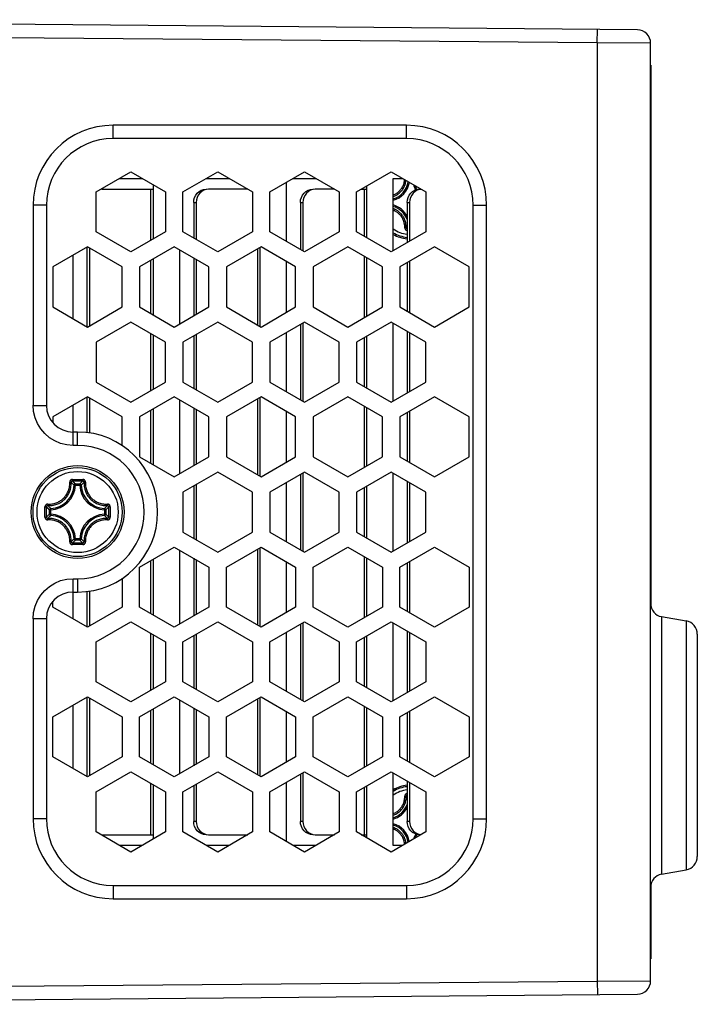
# Model space of a CAD drawing. Extents: x 0 to 420, y 0 to 297.
# Tile 24 of 116: x 160 to 170, y 74 to 89. Entities that reach past the tile are written whole.
import ezdxf

# ---------------------------------------------------------------- set-up
doc = ezdxf.new("R2010")
doc.units = 0
doc.header["$LTSCALE"] = 23.1
doc.layers.get('0').update_dxf_attribs({"linetype": 'CONTINUOUS'})

msp = doc.modelspace()

# ---------------------------------------------------------------- linework, layer by layer
at = {"color": 7, "linetype": 'CONTINUOUS'}
for p, q in [((169.519, 88.955), (152.002, 89.108)), ((168.917, 88.76), (168.919, 88.96)), ((168.917, 88.76), (160.037, 88.838)), ((169.717, 88.755), (168.917, 88.76)), ((168.917, 88.76), (168.917, 74.688)), ((169.717, 74.694), (169.717, 88.755)), ((169.727, 80.293), (169.727, 88.424)), ((166.059, 87.524), (161.659, 87.524)), ((161.659, 87.324), (161.659, 87.524)), ((166.059, 87.324), (166.059, 87.524)), ((166.059, 87.324), (161.659, 87.324)), ((161.407, 86.526), (161.927, 86.826)), ((161.751, 86.724), (162.103, 86.724)), ((161.927, 86.826), (162.447, 86.526)), ((162.707, 86.526), (163.227, 86.826)), ((163.051, 86.724), (163.403, 86.724)), ((163.227, 86.826), (163.747, 86.526)), ((164.007, 86.526), (164.527, 86.826)), ((164.351, 86.724), (164.703, 86.724)), ((164.527, 86.826), (165.047, 86.526)), ((165.307, 86.526), (165.827, 86.826)), ((165.827, 86.826), (166.347, 86.526)), ((165.859, 86.724), (166.003, 86.724)), ((165.859, 85.645), (165.859, 86.724)), ((161.49, 86.564), (161.47, 86.562)), ((161.49, 86.564), (162.259, 86.564)), ((162.222, 86.564), (162.222, 85.796)), ((162.259, 86.634), (162.259, 85.818)), ((163.68, 86.564), (163.09, 86.564)), ((164.259, 85.781), (164.259, 86.672)), ((164.98, 86.564), (164.69, 86.564)), ((165.374, 86.564), (165.459, 86.564)), ((165.422, 86.564), (165.422, 85.86)), ((165.459, 86.614), (165.459, 85.838)), ((166.238, 86.589), (166.24, 86.585)), ((161.407, 85.926), (161.407, 86.526)), ((162.447, 86.526), (162.447, 85.926)), ((162.707, 85.926), (162.707, 86.526)), ((163.747, 86.526), (163.747, 85.926)), ((164.007, 85.926), (164.007, 86.526)), ((165.047, 86.526), (165.047, 85.926)), ((165.307, 85.926), (165.307, 86.526)), ((166.347, 86.526), (166.347, 85.926)), ((160.659, 86.324), (160.459, 86.324)), ((160.459, 86.324), (160.459, 83.325)), ((160.659, 86.324), (160.659, 83.324)), ((162.867, 86.364), (162.904, 86.364)), ((162.904, 86.364), (162.904, 85.812)), ((164.467, 86.364), (164.504, 86.364)), ((164.504, 86.364), (164.504, 85.639)), ((166.067, 86.364), (166.104, 86.364)), ((166.104, 86.364), (166.104, 85.786)), ((167.059, 86.324), (167.259, 86.324)), ((167.059, 77.124), (167.059, 86.324)), ((167.259, 77.124), (167.259, 86.324)), ((161.927, 85.626), (161.407, 85.926)), ((162.447, 85.926), (161.927, 85.626)), ((163.227, 85.626), (162.707, 85.926)), ((163.747, 85.926), (163.227, 85.626)), ((164.527, 85.626), (164.007, 85.926)), ((165.047, 85.926), (164.527, 85.626)), ((165.827, 85.626), (165.307, 85.926)), ((166.347, 85.926), (165.827, 85.626)), ((161.277, 85.699), (160.758, 85.399)), ((161.797, 85.399), (161.277, 85.699)), ((161.304, 85.683), (161.304, 84.514)), ((162.577, 85.699), (162.057, 85.399)), ((163.096, 85.399), (162.577, 85.699)), ((162.659, 84.546), (162.659, 85.651)), ((163.877, 85.699), (163.357, 85.399)), ((163.822, 85.667), (163.822, 84.53)), ((163.859, 85.689), (163.859, 84.509)), ((164.396, 85.399), (163.877, 85.699)), ((165.177, 85.699), (164.657, 85.399)), ((165.696, 85.399), (165.177, 85.699)), ((166.477, 85.699), (165.957, 85.399)), ((166.996, 85.399), (166.477, 85.699)), ((161.059, 84.625), (161.059, 85.573)), ((162.259, 85.516), (162.259, 84.682)), ((162.904, 85.509), (162.904, 84.688)), ((165.422, 85.557), (165.422, 84.64)), ((165.459, 85.536), (165.459, 84.662)), ((160.758, 85.399), (160.758, 84.799)), ((161.797, 84.799), (161.797, 85.399)), ((162.057, 85.399), (162.057, 84.799)), ((162.222, 85.494), (162.222, 84.704)), ((163.096, 84.799), (163.096, 85.399)), ((163.357, 85.399), (163.357, 84.799)), ((164.259, 84.72), (164.259, 85.478)), ((164.396, 84.799), (164.396, 85.399)), ((164.657, 85.399), (164.657, 84.799)), ((165.696, 84.799), (165.696, 85.399)), ((165.957, 85.399), (165.957, 84.799)), ((166.104, 85.484), (166.104, 84.714)), ((166.996, 84.799), (166.996, 85.399)), ((160.758, 84.799), (161.277, 84.499)), ((161.277, 84.499), (161.797, 84.799)), ((162.057, 84.799), (162.577, 84.499)), ((162.577, 84.499), (163.096, 84.799)), ((163.357, 84.799), (163.877, 84.499)), ((163.877, 84.499), (164.396, 84.799)), ((164.657, 84.799), (165.177, 84.499)), ((165.177, 84.499), (165.696, 84.799)), ((165.957, 84.799), (166.477, 84.499)), ((166.477, 84.499), (166.996, 84.799)), ((161.927, 84.574), (161.407, 84.274)), ((162.447, 84.274), (161.927, 84.574)), ((163.227, 84.574), (162.707, 84.274)), ((163.747, 84.274), (163.227, 84.574)), ((164.527, 84.574), (164.007, 84.274)), ((164.504, 84.561), (164.504, 83.387)), ((165.047, 84.274), (164.527, 84.574)), ((165.827, 84.574), (165.307, 84.274)), ((166.347, 84.274), (165.827, 84.574)), ((165.859, 83.392), (165.859, 84.555)), ((162.222, 84.403), (162.222, 83.544)), ((162.259, 84.382), (162.259, 83.565)), ((162.904, 84.387), (162.904, 83.56)), ((164.259, 83.528), (164.259, 84.419)), ((165.422, 84.34), (165.422, 83.608)), ((165.459, 84.361), (165.459, 83.586)), ((166.104, 84.413), (166.104, 83.534)), ((161.407, 84.274), (161.407, 83.674)), ((162.447, 83.674), (162.447, 84.274)), ((162.707, 84.274), (162.707, 83.674)), ((163.747, 83.674), (163.747, 84.274)), ((164.007, 84.274), (164.007, 83.674)), ((165.047, 83.674), (165.047, 84.274)), ((165.307, 84.274), (165.307, 83.674)), ((166.347, 83.674), (166.347, 84.274)), ((161.407, 83.674), (161.927, 83.374)), ((161.927, 83.374), (162.447, 83.674)), ((162.707, 83.674), (163.227, 83.374)), ((163.227, 83.374), (163.747, 83.674)), ((164.007, 83.674), (164.527, 83.374)), ((164.527, 83.374), (165.047, 83.674)), ((165.307, 83.674), (165.827, 83.374)), ((165.827, 83.374), (166.347, 83.674)), ((161.277, 83.45), (160.758, 83.15)), ((161.797, 83.15), (161.277, 83.45)), ((162.577, 83.45), (162.057, 83.15)), ((163.096, 83.15), (162.577, 83.45)), ((163.877, 83.45), (163.357, 83.15)), ((163.859, 83.44), (163.859, 82.26)), ((164.396, 83.15), (163.877, 83.45)), ((165.177, 83.45), (164.657, 83.15)), ((165.696, 83.15), (165.177, 83.45)), ((166.477, 83.45), (165.957, 83.15)), ((166.996, 83.15), (166.477, 83.45)), ((160.459, 83.324), (160.659, 83.324)), ((161.059, 82.724), (161.059, 83.324)), ((161.304, 83.434), (161.304, 82.911)), ((162.659, 82.297), (162.659, 83.402)), ((163.822, 83.418), (163.822, 82.281)), ((165.422, 83.308), (165.422, 82.391)), ((160.758, 83.15), (160.758, 83.063)), ((161.797, 82.718), (161.797, 83.15)), ((162.057, 83.15), (162.057, 82.55)), ((162.222, 83.245), (162.222, 82.454)), ((162.259, 83.266), (162.259, 82.433)), ((162.904, 83.26), (162.904, 82.439)), ((163.096, 82.55), (163.096, 83.15)), ((163.357, 83.15), (163.357, 82.55)), ((164.259, 82.47), (164.259, 83.229)), ((164.396, 82.55), (164.396, 83.15)), ((164.657, 83.15), (164.657, 82.55)), ((165.459, 83.286), (165.459, 82.413)), ((165.696, 82.55), (165.696, 83.15)), ((165.957, 83.15), (165.957, 82.55)), ((166.104, 83.235), (166.104, 82.464)), ((166.996, 82.55), (166.996, 83.15)), ((161.127, 82.924), (161.059, 82.924)), ((161.127, 82.724), (161.127, 82.924)), ((161.127, 82.724), (161.059, 82.724)), ((162.057, 82.55), (162.577, 82.25)), ((162.577, 82.25), (163.096, 82.55)), ((163.357, 82.55), (163.877, 82.25)), ((163.877, 82.25), (164.396, 82.55)), ((164.657, 82.55), (165.177, 82.25)), ((165.177, 82.25), (165.696, 82.55)), ((165.957, 82.55), (166.477, 82.25)), ((166.477, 82.25), (166.996, 82.55)), ((163.227, 82.324), (162.707, 82.024)), ((163.747, 82.024), (163.227, 82.324)), ((164.527, 82.324), (164.007, 82.024)), ((164.504, 82.311), (164.504, 81.137)), ((165.047, 82.024), (164.527, 82.324)), ((165.827, 82.324), (165.307, 82.024)), ((166.347, 82.024), (165.827, 82.324)), ((165.859, 81.143), (165.859, 82.306)), ((161.05, 82.214), (161.127, 82.214)), ((161.051, 82.19), (161.127, 82.19)), ((161.075, 82.127), (161.065, 82.137)), ((161.095, 82.126), (161.075, 82.127)), ((161.095, 82.146), (161.159, 82.146)), ((161.095, 82.126), (161.095, 82.146)), ((161.095, 82.126), (161.159, 82.126)), ((161.127, 82.214), (161.204, 82.214)), ((161.127, 82.19), (161.203, 82.19)), ((161.159, 82.126), (161.159, 82.146)), ((161.159, 82.126), (161.179, 82.127)), ((161.179, 82.127), (161.189, 82.137)), ((162.904, 82.138), (162.904, 81.311)), ((164.259, 81.279), (164.259, 82.17)), ((165.459, 82.112), (165.459, 81.337)), ((166.104, 82.164), (166.104, 81.285)), ((162.707, 82.024), (162.707, 81.424)), ((163.747, 81.424), (163.747, 82.024)), ((164.007, 82.024), (164.007, 81.424)), ((165.047, 81.424), (165.047, 82.024)), ((165.307, 82.024), (165.307, 81.424)), ((165.422, 82.09), (165.422, 81.358)), ((166.347, 81.424), (166.347, 82.024)), ((160.638, 81.739), (160.638, 81.801)), ((160.638, 81.663), (160.638, 81.739)), ((160.662, 81.695), (160.662, 81.739)), ((160.662, 81.648), (160.662, 81.695)), ((160.725, 81.757), (160.705, 81.757)), ((160.705, 81.692), (160.705, 81.757)), ((160.725, 81.692), (160.705, 81.692)), ((160.724, 81.777), (160.714, 81.787)), ((160.724, 81.672), (160.714, 81.662)), ((160.725, 81.757), (160.724, 81.777)), ((160.725, 81.692), (160.724, 81.672)), ((160.725, 81.692), (160.725, 81.757)), ((161.529, 81.757), (161.53, 81.777)), ((161.529, 81.757), (161.549, 81.757)), ((161.529, 81.757), (161.529, 81.692)), ((161.529, 81.692), (161.549, 81.692)), ((161.529, 81.692), (161.53, 81.672)), ((161.53, 81.777), (161.54, 81.787)), ((161.53, 81.672), (161.54, 81.662)), ((161.549, 81.757), (161.549, 81.692)), ((161.592, 81.801), (161.592, 81.754)), ((161.592, 81.754), (161.592, 81.709)), ((161.616, 81.801), (161.616, 81.709)), ((160.638, 81.647), (160.638, 81.663)), ((162.707, 81.424), (163.227, 81.124)), ((163.227, 81.124), (163.747, 81.424)), ((164.007, 81.424), (164.527, 81.124)), ((164.527, 81.124), (165.047, 81.424)), ((165.307, 81.424), (165.827, 81.124)), ((165.827, 81.124), (166.347, 81.424)), ((161.127, 81.235), (161.05, 81.235)), ((161.127, 81.259), (161.051, 81.259)), ((161.075, 81.321), (161.065, 81.312)), ((161.095, 81.322), (161.075, 81.321)), ((161.159, 81.322), (161.095, 81.322)), ((161.095, 81.322), (161.095, 81.302)), ((161.159, 81.302), (161.095, 81.302)), ((161.203, 81.259), (161.127, 81.259)), ((161.204, 81.235), (161.127, 81.235)), ((161.159, 81.322), (161.179, 81.321)), ((161.159, 81.322), (161.159, 81.302)), ((161.179, 81.321), (161.189, 81.312)), ((162.057, 80.899), (162.577, 81.199)), ((162.577, 81.199), (163.096, 80.899)), ((162.659, 80.047), (162.659, 81.152)), ((163.357, 80.899), (163.877, 81.199)), ((163.822, 81.168), (163.822, 80.031)), ((163.859, 81.189), (163.859, 80.009)), ((163.877, 81.199), (164.396, 80.899)), ((164.657, 80.899), (165.177, 81.199)), ((165.177, 81.199), (165.696, 80.899)), ((165.957, 80.899), (166.477, 81.199)), ((166.477, 81.199), (166.996, 80.899)), ((162.222, 80.994), (162.222, 80.204)), ((162.259, 81.016), (162.259, 80.182)), ((162.904, 81.01), (162.904, 80.188)), ((164.259, 80.22), (164.259, 80.978)), ((165.422, 81.058), (165.422, 80.141)), ((165.459, 81.036), (165.459, 80.162)), ((166.104, 80.984), (166.104, 80.214)), ((162.057, 80.299), (162.057, 80.899)), ((163.096, 80.899), (163.096, 80.299)), ((163.357, 80.299), (163.357, 80.899)), ((164.396, 80.899), (164.396, 80.299)), ((164.657, 80.299), (164.657, 80.899)), ((165.696, 80.899), (165.696, 80.299)), ((165.957, 80.299), (165.957, 80.899)), ((166.996, 80.899), (166.996, 80.299)), ((161.059, 80.724), (161.127, 80.724)), ((161.059, 80.125), (161.059, 80.724)), ((161.127, 80.724), (161.127, 80.524)), ((161.797, 80.731), (161.797, 80.299)), ((161.059, 80.524), (161.127, 80.524)), ((161.304, 80.538), (161.304, 80.015)), ((160.758, 80.299), (160.758, 80.385)), ((161.277, 79.999), (160.758, 80.299)), ((161.797, 80.299), (161.277, 79.999)), ((162.577, 79.999), (162.057, 80.299)), ((163.096, 80.299), (162.577, 79.999)), ((163.877, 79.999), (163.357, 80.299)), ((164.396, 80.299), (163.877, 79.999)), ((165.177, 79.999), (164.657, 80.299)), ((165.696, 80.299), (165.177, 79.999)), ((166.477, 79.999), (165.957, 80.299)), ((166.996, 80.299), (166.477, 79.999)), ((160.659, 80.124), (160.459, 80.124)), ((160.459, 80.124), (160.459, 77.124)), ((160.659, 80.124), (160.659, 77.124)), ((161.407, 79.775), (161.927, 80.075)), ((161.927, 80.075), (162.447, 79.775)), ((162.707, 79.775), (163.227, 80.075)), ((163.227, 80.075), (163.747, 79.775)), ((164.007, 79.775), (164.527, 80.075)), ((164.504, 80.062), (164.504, 78.888)), ((164.527, 80.075), (165.047, 79.775)), ((165.307, 79.775), (165.827, 80.075)), ((165.827, 80.075), (166.347, 79.775)), ((165.859, 78.894), (165.859, 80.057)), ((169.882, 80.155), (170.252, 80.09)), ((169.882, 80.155), (169.882, 76.294)), ((170.252, 80.09), (170.252, 76.359)), ((162.222, 79.905), (162.222, 79.045)), ((164.259, 79.03), (164.259, 79.921)), ((166.104, 79.915), (166.104, 79.035)), ((170.417, 79.893), (170.417, 76.556)), ((161.407, 79.175), (161.407, 79.775)), ((162.259, 79.883), (162.259, 79.067)), ((162.447, 79.775), (162.447, 79.175)), ((162.707, 79.175), (162.707, 79.775)), ((162.904, 79.889), (162.904, 79.061)), ((163.747, 79.775), (163.747, 79.175)), ((164.007, 79.175), (164.007, 79.775)), ((165.047, 79.775), (165.047, 79.175)), ((165.307, 79.175), (165.307, 79.775)), ((165.422, 79.841), (165.422, 79.109)), ((165.459, 79.863), (165.459, 79.087)), ((166.347, 79.775), (166.347, 79.175)), ((161.927, 78.875), (161.407, 79.175)), ((162.447, 79.175), (161.927, 78.875)), ((163.227, 78.875), (162.707, 79.175)), ((163.747, 79.175), (163.227, 78.875)), ((164.527, 78.875), (164.007, 79.175)), ((165.047, 79.175), (164.527, 78.875)), ((165.827, 78.875), (165.307, 79.175)), ((166.347, 79.175), (165.827, 78.875)), ((160.758, 78.65), (161.277, 78.95)), ((161.277, 78.95), (161.797, 78.65)), ((161.304, 78.934), (161.304, 77.766)), ((162.057, 78.65), (162.577, 78.95)), ((162.577, 78.95), (163.096, 78.65)), ((162.659, 77.798), (162.659, 78.902)), ((163.357, 78.65), (163.877, 78.95)), ((163.822, 78.918), (163.822, 77.782)), ((163.859, 78.94), (163.859, 77.76)), ((163.877, 78.95), (164.396, 78.65)), ((164.657, 78.65), (165.177, 78.95)), ((165.177, 78.95), (165.696, 78.65)), ((165.957, 78.65), (166.477, 78.95)), ((166.477, 78.95), (166.996, 78.65)), ((161.059, 77.876), (161.059, 78.824)), ((162.222, 78.745), (162.222, 77.955)), ((162.259, 78.767), (162.259, 77.933)), ((162.904, 78.761), (162.904, 77.939)), ((164.259, 77.971), (164.259, 78.729)), ((165.422, 78.808), (165.422, 77.892)), ((165.459, 78.787), (165.459, 77.913)), ((166.104, 78.735), (166.104, 77.965)), ((160.758, 78.05), (160.758, 78.65)), ((161.797, 78.65), (161.797, 78.05)), ((162.057, 78.05), (162.057, 78.65)), ((163.096, 78.65), (163.096, 78.05)), ((163.357, 78.05), (163.357, 78.65)), ((164.396, 78.65), (164.396, 78.05)), ((164.657, 78.05), (164.657, 78.65)), ((165.696, 78.65), (165.696, 78.05)), ((165.957, 78.05), (165.957, 78.65)), ((166.996, 78.65), (166.996, 78.05)), ((161.277, 77.75), (160.758, 78.05)), ((161.797, 78.05), (161.277, 77.75)), ((162.577, 77.75), (162.057, 78.05)), ((163.096, 78.05), (162.577, 77.75)), ((163.877, 77.75), (163.357, 78.05)), ((164.396, 78.05), (163.877, 77.75)), ((165.177, 77.75), (164.657, 78.05)), ((165.696, 78.05), (165.177, 77.75)), ((166.477, 77.75), (165.957, 78.05)), ((166.996, 78.05), (166.477, 77.75)), ((161.407, 77.525), (161.927, 77.825)), ((161.927, 77.825), (162.447, 77.525)), ((162.707, 77.525), (163.227, 77.825)), ((163.227, 77.825), (163.747, 77.525)), ((164.007, 77.525), (164.527, 77.825)), ((164.527, 77.825), (165.047, 77.525)), ((165.307, 77.525), (165.827, 77.825)), ((165.827, 77.825), (166.347, 77.525)), ((164.504, 77.812), (164.504, 77.084)), ((165.859, 76.724), (165.859, 77.806)), ((162.222, 77.655), (162.222, 76.884)), ((162.259, 77.633), (162.259, 76.817)), ((162.904, 77.639), (162.904, 77.084)), ((164.259, 76.779), (164.259, 77.67)), ((165.422, 77.591), (165.422, 76.884)), ((165.459, 77.612), (165.459, 76.837)), ((166.104, 77.665), (166.104, 77.084)), ((161.407, 76.925), (161.407, 77.525)), ((162.447, 77.525), (162.447, 76.925)), ((162.707, 76.925), (162.707, 77.525)), ((163.747, 77.525), (163.747, 76.925)), ((164.007, 76.925), (164.007, 77.525)), ((165.047, 77.525), (165.047, 76.925)), ((165.307, 76.925), (165.307, 77.525)), ((166.347, 77.525), (166.347, 76.925)), ((160.659, 77.124), (160.459, 77.124)), ((167.059, 77.124), (167.259, 77.124)), ((162.904, 77.084), (162.867, 77.084)), ((164.504, 77.084), (164.467, 77.084)), ((166.104, 77.084), (166.067, 77.084)), ((161.927, 76.625), (161.407, 76.925)), ((161.474, 76.886), (161.49, 76.884)), ((161.49, 76.884), (162.259, 76.884)), ((162.447, 76.925), (161.927, 76.625)), ((163.227, 76.625), (162.707, 76.925)), ((163.09, 76.884), (163.677, 76.884)), ((163.747, 76.925), (163.227, 76.625)), ((164.527, 76.625), (164.007, 76.925)), ((165.047, 76.925), (164.527, 76.625)), ((164.69, 76.884), (164.977, 76.884)), ((165.827, 76.625), (165.307, 76.925)), ((165.377, 76.884), (165.459, 76.884)), ((166.347, 76.925), (165.827, 76.625)), ((162.099, 76.724), (161.755, 76.724)), ((163.399, 76.724), (163.055, 76.724)), ((164.699, 76.724), (164.355, 76.724)), ((165.999, 76.724), (165.859, 76.724)), ((169.882, 76.294), (170.252, 76.359)), ((161.659, 76.124), (166.059, 76.124)), ((161.659, 76.124), (161.659, 75.924)), ((166.059, 76.124), (166.059, 75.924)), ((169.727, 75.024), (169.727, 76.155)), ((161.659, 75.924), (166.059, 75.924)), ((160.037, 74.611), (168.917, 74.688)), ((168.917, 74.688), (169.717, 74.694)), ((168.917, 74.688), (168.919, 74.488)), ((152.002, 74.341), (169.519, 74.494))]:
    msp.add_line(p, q, dxfattribs=at)
at = {"color": 3, "linetype": 'CONTINUOUS'}
for p, q in [((162.867, 86.364), (162.867, 85.834)), ((164.467, 86.364), (164.467, 85.661)), ((166.067, 86.364), (166.067, 85.765)), ((161.267, 85.693), (161.267, 84.505)), ((162.867, 85.531), (162.867, 84.666)), ((166.067, 85.462), (166.067, 84.735)), ((164.467, 84.539), (164.467, 83.408)), ((162.867, 84.366), (162.867, 83.581)), ((166.067, 84.435), (166.067, 83.512)), ((161.267, 83.444), (161.267, 82.914)), ((162.867, 83.282), (162.867, 82.417)), ((166.067, 83.213), (166.067, 82.486)), ((164.467, 82.29), (164.467, 81.159)), ((162.867, 82.117), (162.867, 81.332)), ((166.067, 82.186), (166.067, 81.263)), ((162.867, 81.032), (162.867, 80.167)), ((166.067, 80.963), (166.067, 80.236)), ((161.267, 80.534), (161.267, 80.005)), ((164.467, 80.04), (164.467, 78.91)), ((166.067, 79.937), (166.067, 79.014)), ((162.867, 79.867), (162.867, 79.083)), ((161.267, 78.944), (161.267, 77.756)), ((162.867, 78.782), (162.867, 77.918)), ((166.067, 78.713), (166.067, 77.986)), ((164.467, 77.79), (164.467, 77.084)), ((166.067, 77.686), (166.067, 77.084)), ((162.867, 77.617), (162.867, 77.084))]:
    msp.add_line(p, q, dxfattribs=at)
at = {"color": 7, "linetype": 'CONTINUOUS'}
for points in [[(165.859, 86.479), (165.862, 86.48), (165.875, 86.486), (165.887, 86.492), (165.899, 86.498), (165.91, 86.506), (165.921, 86.513), (165.932, 86.522), (165.942, 86.53), (165.952, 86.54), (165.961, 86.549), (165.97, 86.56), (165.978, 86.57), (165.986, 86.581), (165.993, 86.593), (166, 86.605), (166.006, 86.617), (166.011, 86.63), (166.016, 86.643), (166.021, 86.657), (166.025, 86.671), (166.028, 86.687), (166.03, 86.703), (166.03, 86.709)], [(165.859, 86.456), (165.872, 86.46), (165.885, 86.466), (165.898, 86.473), (165.911, 86.48), (165.923, 86.488), (165.935, 86.496), (165.946, 86.505), (165.957, 86.514), (165.967, 86.524), (165.977, 86.535), (165.987, 86.545), (165.996, 86.557), (166.004, 86.568), (166.011, 86.581), (166.018, 86.593), (166.025, 86.606), (166.031, 86.62), (166.036, 86.634), (166.041, 86.649), (166.045, 86.665), (166.048, 86.681), (166.05, 86.697)], [(163.019, 86.549), (162.987, 86.531), (162.959, 86.506), (162.936, 86.475), (162.919, 86.441), (162.908, 86.404), (162.904, 86.364)], [(163.09, 86.564), (163.053, 86.56), (163.019, 86.549)], [(164.619, 86.549), (164.587, 86.531), (164.559, 86.506), (164.536, 86.475), (164.519, 86.441), (164.508, 86.404), (164.504, 86.364)], [(164.69, 86.564), (164.653, 86.56), (164.619, 86.549)], [(166.219, 86.549), (166.187, 86.531), (166.159, 86.506), (166.136, 86.475), (166.119, 86.441), (166.108, 86.404), (166.104, 86.364)], [(166.282, 86.563), (166.253, 86.56), (166.219, 86.549)], [(166.24, 86.585), (166.247, 86.573), (166.253, 86.564)], [(166.052, 85.991), (166.052, 86.001), (166.052, 86.012), (166.051, 86.023), (166.05, 86.035), (166.048, 86.048), (166.046, 86.061), (166.042, 86.075), (166.038, 86.09), (166.033, 86.104), (166.027, 86.118), (166.021, 86.131), (166.014, 86.144), (166.007, 86.156), (165.999, 86.167), (165.991, 86.178), (165.982, 86.189), (165.973, 86.199), (165.964, 86.208), (165.955, 86.217), (165.945, 86.225), (165.936, 86.232), (165.926, 86.239), (165.917, 86.245), (165.909, 86.25), (165.901, 86.254), (165.893, 86.259), (165.885, 86.262), (165.878, 86.266), (165.871, 86.269), (165.864, 86.271), (165.859, 86.273)], [(166.031, 85.988), (166.032, 85.998), (166.031, 86.008), (166.031, 86.019), (166.029, 86.03), (166.028, 86.042), (166.025, 86.055), (166.022, 86.068), (166.018, 86.081), (166.013, 86.094), (166.008, 86.107), (166.002, 86.12), (165.996, 86.132), (165.989, 86.143), (165.981, 86.154), (165.974, 86.164), (165.966, 86.174), (165.957, 86.183), (165.949, 86.192), (165.94, 86.2), (165.931, 86.208), (165.922, 86.215), (165.913, 86.221), (165.905, 86.227), (165.897, 86.231), (165.889, 86.236), (165.882, 86.24), (165.875, 86.243), (165.868, 86.246), (165.861, 86.249), (165.859, 86.25)], [(166.031, 85.988), (166.034, 85.988), (166.037, 85.988), (166.04, 85.988), (166.043, 85.988), (166.045, 85.989), (166.047, 85.989), (166.049, 85.989), (166.051, 85.99), (166.052, 85.99), (166.052, 85.991)], [(166.031, 85.988), (166.031, 85.986), (166.032, 85.983), (166.032, 85.981), (166.032, 85.978), (166.033, 85.975), (166.034, 85.972), (166.036, 85.969), (166.038, 85.966), (166.04, 85.963), (166.042, 85.96), (166.045, 85.957), (166.048, 85.954), (166.052, 85.952), (166.056, 85.95), (166.06, 85.949), (166.064, 85.948), (166.067, 85.947)], [(166.067, 86.004), (166.063, 86.001), (166.058, 85.996), (166.052, 85.991)], [(166.052, 85.991), (166.052, 85.988), (166.053, 85.984), (166.054, 85.982), (166.056, 85.979), (166.058, 85.976), (166.06, 85.974), (166.063, 85.973), (166.066, 85.971), (166.067, 85.971)], [(161.059, 82.724), (160.964, 82.732), (160.873, 82.754), (160.786, 82.79), (160.706, 82.839), (160.635, 82.901), (160.574, 82.972), (160.525, 83.052), (160.489, 83.139), (160.467, 83.23), (160.459, 83.325)], [(160.68, 81.842), (160.701, 81.842), (160.721, 81.843), (160.74, 81.845), (160.758, 81.847), (160.774, 81.851), (160.79, 81.856), (160.805, 81.861), (160.82, 81.867), (160.834, 81.873), (160.847, 81.88), (160.86, 81.887), (160.873, 81.895), (160.885, 81.904), (160.896, 81.913), (160.908, 81.923), (160.918, 81.933), (160.929, 81.944), (160.938, 81.955), (160.947, 81.967), (160.956, 81.979), (160.964, 81.991), (160.972, 82.004), (160.978, 82.018), (160.985, 82.031), (160.991, 82.046), (160.996, 82.061), (161, 82.077), (161.004, 82.094), (161.007, 82.111), (161.009, 82.13), (161.01, 82.15), (161.009, 82.171)], [(160.682, 81.821), (160.705, 81.821), (160.726, 81.822), (160.746, 81.824), (160.764, 81.827), (160.782, 81.831), (160.799, 81.836), (160.815, 81.841), (160.83, 81.847), (160.845, 81.854), (160.859, 81.861), (160.873, 81.869), (160.886, 81.877), (160.899, 81.887), (160.911, 81.896), (160.923, 81.906), (160.934, 81.917), (160.945, 81.929), (160.955, 81.941), (160.965, 81.953), (160.974, 81.966), (160.983, 81.979), (160.99, 81.992), (160.998, 82.007), (161.004, 82.021), (161.01, 82.037), (161.016, 82.053), (161.021, 82.069), (161.024, 82.087), (161.028, 82.106), (161.03, 82.125), (161.031, 82.147), (161.03, 82.169)], [(161.05, 82.214), (161.047, 82.213), (161.043, 82.213), (161.039, 82.212), (161.036, 82.211), (161.032, 82.209), (161.028, 82.207), (161.025, 82.205), (161.022, 82.202), (161.019, 82.199), (161.017, 82.196), (161.014, 82.193), (161.013, 82.19), (161.011, 82.186), (161.01, 82.183), (161.01, 82.18), (161.009, 82.177), (161.009, 82.174), (161.009, 82.171)], [(161.009, 82.171), (161.012, 82.171), (161.015, 82.171), (161.018, 82.171), (161.021, 82.171), (161.023, 82.171), (161.025, 82.171), (161.027, 82.17), (161.028, 82.17), (161.029, 82.169), (161.03, 82.169)], [(161.051, 82.19), (161.047, 82.189), (161.044, 82.189), (161.041, 82.187), (161.038, 82.186), (161.036, 82.184), (161.034, 82.181), (161.032, 82.178), (161.031, 82.175), (161.03, 82.172), (161.03, 82.169)], [(161.065, 82.137), (161.06, 82.142), (161.052, 82.149), (161.045, 82.156), (161.038, 82.162), (161.03, 82.169)], [(161.05, 82.214), (161.05, 82.21), (161.05, 82.207), (161.05, 82.204), (161.05, 82.201), (161.05, 82.198), (161.05, 82.195), (161.05, 82.193), (161.05, 82.191), (161.051, 82.19), (161.051, 82.19)], [(161.095, 82.146), (161.087, 82.154), (161.08, 82.161), (161.073, 82.168), (161.065, 82.176), (161.058, 82.183), (161.051, 82.19)], [(161.081, 82.141), (161.079, 82.138), (161.077, 82.136), (161.076, 82.133), (161.075, 82.13), (161.075, 82.127)], [(161.095, 82.146), (161.092, 82.146), (161.089, 82.145), (161.086, 82.144), (161.083, 82.143), (161.081, 82.141)], [(161.159, 82.146), (161.167, 82.154), (161.174, 82.161), (161.181, 82.168), (161.189, 82.176), (161.196, 82.183), (161.203, 82.19)], [(161.175, 82.138), (161.173, 82.141), (161.171, 82.143), (161.168, 82.144), (161.165, 82.145), (161.162, 82.146), (161.159, 82.146)], [(161.179, 82.127), (161.179, 82.13), (161.178, 82.133), (161.177, 82.136), (161.175, 82.138)], [(161.189, 82.137), (161.194, 82.142), (161.202, 82.149), (161.209, 82.156), (161.216, 82.162), (161.224, 82.169)], [(161.204, 82.214), (161.204, 82.21), (161.204, 82.207), (161.204, 82.204), (161.204, 82.201), (161.204, 82.198), (161.204, 82.195), (161.204, 82.193), (161.204, 82.191), (161.203, 82.19), (161.203, 82.19)], [(161.224, 82.169), (161.224, 82.172), (161.223, 82.175), (161.222, 82.178), (161.22, 82.181), (161.218, 82.184), (161.216, 82.186), (161.213, 82.187), (161.21, 82.189), (161.207, 82.189), (161.203, 82.19)], [(161.245, 82.171), (161.245, 82.174), (161.245, 82.177), (161.244, 82.18), (161.244, 82.183), (161.242, 82.187), (161.241, 82.19), (161.239, 82.193), (161.237, 82.197), (161.235, 82.2), (161.232, 82.203), (161.229, 82.205), (161.225, 82.208), (161.222, 82.209), (161.218, 82.211), (161.214, 82.212), (161.211, 82.213), (161.207, 82.213), (161.204, 82.214)], [(161.224, 82.169), (161.223, 82.146), (161.224, 82.125), (161.226, 82.105), (161.23, 82.086), (161.234, 82.068), (161.238, 82.052), (161.244, 82.035), (161.25, 82.02), (161.257, 82.005), (161.264, 81.991), (161.272, 81.977), (161.281, 81.964), (161.29, 81.952), (161.299, 81.94), (161.309, 81.928), (161.32, 81.917), (161.331, 81.907), (161.343, 81.897), (161.355, 81.887), (161.367, 81.878), (161.38, 81.87), (161.394, 81.862), (161.408, 81.854), (161.423, 81.848), (161.438, 81.841), (161.454, 81.836), (161.471, 81.831), (161.489, 81.827), (161.508, 81.824), (161.528, 81.822), (161.549, 81.821), (161.572, 81.821)], [(161.245, 82.171), (161.242, 82.171), (161.239, 82.171), (161.236, 82.171), (161.233, 82.171), (161.231, 82.171), (161.229, 82.171), (161.227, 82.17), (161.225, 82.17), (161.224, 82.169), (161.224, 82.169)], [(161.245, 82.171), (161.244, 82.15), (161.245, 82.13), (161.247, 82.111), (161.25, 82.093), (161.254, 82.076), (161.259, 82.06), (161.264, 82.045), (161.27, 82.03), (161.276, 82.016), (161.283, 82.003), (161.291, 81.99), (161.299, 81.977), (161.307, 81.966), (161.316, 81.954), (161.326, 81.943), (161.336, 81.933), (161.346, 81.923), (161.357, 81.913), (161.368, 81.905), (161.38, 81.896), (161.393, 81.888), (161.405, 81.881), (161.419, 81.874), (161.433, 81.867), (161.447, 81.861), (161.463, 81.856), (161.479, 81.851), (161.496, 81.848), (161.513, 81.845), (161.532, 81.843), (161.552, 81.842), (161.574, 81.842)], [(160.68, 81.842), (160.677, 81.842), (160.674, 81.842), (160.671, 81.842), (160.668, 81.841), (160.665, 81.84), (160.661, 81.839), (160.658, 81.837), (160.655, 81.835), (160.652, 81.832), (160.649, 81.829), (160.646, 81.826), (160.644, 81.823), (160.642, 81.819), (160.64, 81.816), (160.639, 81.812), (160.638, 81.808), (160.638, 81.805), (160.638, 81.801)], [(160.682, 81.821), (160.679, 81.821), (160.676, 81.821), (160.673, 81.819), (160.67, 81.818), (160.668, 81.816), (160.666, 81.813), (160.664, 81.81), (160.663, 81.807), (160.662, 81.804), (160.662, 81.801)], [(160.68, 81.842), (160.68, 81.839), (160.68, 81.836), (160.68, 81.833), (160.68, 81.831), (160.68, 81.828), (160.681, 81.826), (160.681, 81.824), (160.681, 81.823), (160.682, 81.822), (160.682, 81.821)], [(160.714, 81.787), (160.71, 81.791), (160.703, 81.799), (160.696, 81.806), (160.689, 81.814), (160.682, 81.821)], [(161.54, 81.787), (161.544, 81.791), (161.551, 81.799), (161.558, 81.806), (161.565, 81.814), (161.572, 81.821)], [(161.574, 81.842), (161.574, 81.839), (161.574, 81.836), (161.574, 81.833), (161.574, 81.831), (161.574, 81.828), (161.573, 81.826), (161.573, 81.824), (161.573, 81.823), (161.572, 81.822), (161.572, 81.821)], [(161.592, 81.801), (161.592, 81.804), (161.591, 81.807), (161.59, 81.81), (161.588, 81.813), (161.586, 81.816), (161.584, 81.818), (161.581, 81.819), (161.578, 81.821), (161.575, 81.821), (161.572, 81.821)], [(161.616, 81.801), (161.616, 81.805), (161.616, 81.808), (161.615, 81.812), (161.614, 81.816), (161.612, 81.819), (161.61, 81.823), (161.608, 81.826), (161.605, 81.83), (161.602, 81.832), (161.599, 81.835), (161.596, 81.837), (161.592, 81.839), (161.589, 81.84), (161.586, 81.841), (161.583, 81.842), (161.579, 81.842), (161.577, 81.842), (161.574, 81.842)], [(160.638, 81.801), (160.641, 81.801), (160.644, 81.801), (160.648, 81.801), (160.651, 81.801), (160.654, 81.801), (160.656, 81.801), (160.658, 81.801), (160.66, 81.801), (160.661, 81.801), (160.662, 81.801)], [(160.705, 81.757), (160.698, 81.764), (160.69, 81.771), (160.683, 81.779), (160.676, 81.786), (160.669, 81.793), (160.662, 81.801)], [(160.662, 81.739), (160.662, 81.785), (160.662, 81.801)], [(160.705, 81.692), (160.698, 81.685), (160.69, 81.677), (160.683, 81.67), (160.676, 81.663), (160.669, 81.655), (160.662, 81.648)], [(160.713, 81.772), (160.711, 81.77), (160.709, 81.768), (160.707, 81.766), (160.706, 81.763), (160.705, 81.76), (160.705, 81.757)], [(160.705, 81.692), (160.705, 81.689), (160.706, 81.686), (160.707, 81.683), (160.709, 81.681), (160.711, 81.678)], [(160.711, 81.678), (160.713, 81.676), (160.715, 81.675), (160.718, 81.673), (160.721, 81.672), (160.724, 81.672)], [(160.724, 81.777), (160.721, 81.776), (160.718, 81.775), (160.715, 81.774), (160.713, 81.772)], [(161.543, 81.77), (161.541, 81.772), (161.539, 81.774), (161.536, 81.775), (161.533, 81.776), (161.53, 81.777)], [(161.53, 81.672), (161.533, 81.672), (161.536, 81.673), (161.539, 81.675), (161.541, 81.676)], [(161.541, 81.676), (161.543, 81.678), (161.545, 81.681), (161.547, 81.683), (161.548, 81.686), (161.549, 81.689), (161.549, 81.692)], [(161.549, 81.757), (161.549, 81.76), (161.548, 81.763), (161.547, 81.765), (161.545, 81.768), (161.543, 81.77)], [(161.549, 81.757), (161.556, 81.764), (161.564, 81.771), (161.571, 81.779), (161.578, 81.786), (161.585, 81.793), (161.592, 81.801)], [(161.549, 81.692), (161.556, 81.685), (161.564, 81.677), (161.571, 81.67), (161.578, 81.663), (161.585, 81.655), (161.592, 81.648)], [(161.616, 81.801), (161.613, 81.801), (161.61, 81.801), (161.606, 81.801), (161.603, 81.801), (161.6, 81.801), (161.598, 81.801), (161.596, 81.801), (161.594, 81.801), (161.593, 81.801), (161.592, 81.801)], [(161.592, 81.709), (161.592, 81.664), (161.592, 81.648)], [(161.616, 81.709), (161.616, 81.663), (161.616, 81.647)], [(160.638, 81.647), (160.641, 81.647), (160.644, 81.647), (160.648, 81.647), (160.651, 81.647), (160.654, 81.648), (160.656, 81.648), (160.658, 81.648), (160.66, 81.648), (160.661, 81.648), (160.662, 81.648)], [(160.638, 81.647), (160.638, 81.644), (160.638, 81.64), (160.639, 81.637), (160.64, 81.633), (160.642, 81.629), (160.644, 81.626), (160.646, 81.622), (160.649, 81.619), (160.652, 81.616), (160.655, 81.614), (160.658, 81.612), (160.662, 81.61), (160.665, 81.609), (160.668, 81.608), (160.671, 81.607), (160.675, 81.607), (160.677, 81.607), (160.68, 81.607)], [(160.662, 81.648), (160.662, 81.645), (160.663, 81.642), (160.664, 81.638), (160.666, 81.636), (160.668, 81.633), (160.67, 81.631), (160.673, 81.629), (160.676, 81.628), (160.679, 81.628), (160.682, 81.627)], [(160.68, 81.607), (160.68, 81.61), (160.68, 81.613), (160.68, 81.615), (160.68, 81.618), (160.68, 81.621), (160.681, 81.623), (160.681, 81.624), (160.681, 81.626), (160.682, 81.627), (160.682, 81.627)], [(161.009, 81.278), (161.01, 81.299), (161.009, 81.319), (161.007, 81.338), (161.004, 81.356), (161, 81.373), (160.995, 81.389), (160.99, 81.404), (160.984, 81.418), (160.978, 81.432), (160.971, 81.446), (160.963, 81.459), (160.955, 81.471), (160.947, 81.483), (160.938, 81.495), (160.928, 81.505), (160.918, 81.516), (160.908, 81.526), (160.897, 81.535), (160.886, 81.544), (160.874, 81.553), (160.861, 81.561), (160.849, 81.568), (160.835, 81.575), (160.821, 81.582), (160.807, 81.588), (160.791, 81.593), (160.775, 81.597), (160.758, 81.601), (160.741, 81.604), (160.722, 81.606), (160.702, 81.607), (160.68, 81.607)], [(160.714, 81.662), (160.71, 81.657), (160.703, 81.65), (160.696, 81.642), (160.689, 81.635), (160.682, 81.627)], [(161.03, 81.28), (161.031, 81.302), (161.03, 81.324), (161.028, 81.344), (161.024, 81.362), (161.02, 81.38), (161.016, 81.397), (161.01, 81.413), (161.004, 81.429), (160.997, 81.444), (160.99, 81.458), (160.982, 81.471), (160.973, 81.484), (160.964, 81.497), (160.955, 81.509), (160.945, 81.521), (160.934, 81.532), (160.923, 81.542), (160.911, 81.552), (160.899, 81.562), (160.887, 81.571), (160.874, 81.579), (160.86, 81.587), (160.846, 81.594), (160.831, 81.601), (160.816, 81.607), (160.8, 81.613), (160.783, 81.618), (160.765, 81.622), (160.746, 81.625), (160.726, 81.627), (160.705, 81.628), (160.682, 81.627)], [(161.572, 81.627), (161.549, 81.628), (161.528, 81.627), (161.508, 81.625), (161.49, 81.622), (161.472, 81.618), (161.455, 81.613), (161.439, 81.608), (161.424, 81.602), (161.409, 81.595), (161.395, 81.588), (161.381, 81.58), (161.368, 81.571), (161.355, 81.562), (161.343, 81.553), (161.331, 81.542), (161.32, 81.531), (161.309, 81.52), (161.299, 81.508), (161.289, 81.496), (161.28, 81.483), (161.271, 81.47), (161.264, 81.456), (161.256, 81.442), (161.25, 81.427), (161.244, 81.412), (161.238, 81.396), (161.233, 81.379), (161.229, 81.362), (161.226, 81.343), (161.224, 81.323), (161.223, 81.302), (161.224, 81.28)], [(161.574, 81.607), (161.553, 81.607), (161.533, 81.606), (161.514, 81.604), (161.496, 81.601), (161.48, 81.598), (161.464, 81.593), (161.449, 81.588), (161.434, 81.582), (161.42, 81.576), (161.407, 81.569), (161.394, 81.561), (161.381, 81.553), (161.369, 81.545), (161.358, 81.536), (161.346, 81.526), (161.336, 81.516), (161.325, 81.505), (161.316, 81.494), (161.306, 81.482), (161.298, 81.47), (161.29, 81.457), (161.282, 81.445), (161.276, 81.431), (161.269, 81.417), (161.263, 81.403), (161.258, 81.388), (161.254, 81.372), (161.25, 81.355), (161.247, 81.337), (161.245, 81.319), (161.244, 81.299), (161.245, 81.278)], [(161.54, 81.662), (161.544, 81.657), (161.551, 81.65), (161.558, 81.642), (161.565, 81.635), (161.572, 81.627)], [(161.572, 81.627), (161.575, 81.628), (161.578, 81.628), (161.581, 81.629), (161.584, 81.631), (161.586, 81.633), (161.588, 81.636), (161.59, 81.638), (161.591, 81.642), (161.592, 81.645), (161.592, 81.648)], [(161.574, 81.607), (161.574, 81.61), (161.574, 81.613), (161.574, 81.615), (161.574, 81.618), (161.574, 81.621), (161.573, 81.623), (161.573, 81.624), (161.573, 81.626), (161.572, 81.627), (161.572, 81.627)], [(161.574, 81.607), (161.577, 81.607), (161.58, 81.607), (161.583, 81.607), (161.586, 81.608), (161.589, 81.609), (161.593, 81.61), (161.596, 81.612), (161.599, 81.614), (161.602, 81.617), (161.605, 81.619), (161.608, 81.623), (161.61, 81.626), (161.612, 81.63), (161.614, 81.633), (161.615, 81.637), (161.616, 81.641), (161.616, 81.644), (161.616, 81.647)], [(161.616, 81.647), (161.613, 81.647), (161.61, 81.647), (161.606, 81.647), (161.603, 81.647), (161.6, 81.648), (161.598, 81.648), (161.596, 81.648), (161.594, 81.648), (161.593, 81.648), (161.592, 81.648)], [(161.009, 81.278), (161.012, 81.277), (161.015, 81.277), (161.018, 81.277), (161.021, 81.278), (161.023, 81.278), (161.025, 81.278), (161.027, 81.278), (161.028, 81.279), (161.029, 81.279), (161.03, 81.28)], [(161.009, 81.278), (161.009, 81.275), (161.009, 81.272), (161.01, 81.269), (161.01, 81.265), (161.011, 81.262), (161.013, 81.259), (161.015, 81.255), (161.017, 81.252), (161.019, 81.249), (161.022, 81.246), (161.025, 81.244), (161.029, 81.241), (161.032, 81.239), (161.036, 81.238), (161.04, 81.237), (161.043, 81.236), (161.047, 81.235), (161.05, 81.235)], [(161.065, 81.312), (161.06, 81.307), (161.052, 81.3), (161.045, 81.293), (161.038, 81.286), (161.03, 81.28)], [(161.03, 81.28), (161.03, 81.277), (161.031, 81.273), (161.032, 81.27), (161.034, 81.268), (161.036, 81.265), (161.038, 81.263), (161.041, 81.261), (161.044, 81.26), (161.047, 81.259), (161.051, 81.259)], [(161.05, 81.235), (161.05, 81.238), (161.05, 81.242), (161.05, 81.245), (161.05, 81.248), (161.05, 81.251), (161.05, 81.254), (161.05, 81.256), (161.05, 81.257), (161.051, 81.258), (161.051, 81.259)], [(161.095, 81.302), (161.087, 81.295), (161.08, 81.288), (161.073, 81.28), (161.065, 81.273), (161.058, 81.266), (161.051, 81.259)], [(161.075, 81.321), (161.075, 81.318), (161.076, 81.316), (161.077, 81.313), (161.079, 81.31)], [(161.079, 81.31), (161.081, 81.308), (161.083, 81.306), (161.086, 81.305), (161.089, 81.303), (161.092, 81.303), (161.095, 81.302)], [(161.159, 81.302), (161.162, 81.303), (161.165, 81.303), (161.168, 81.305), (161.171, 81.306), (161.173, 81.308)], [(161.159, 81.302), (161.167, 81.295), (161.174, 81.288), (161.181, 81.28), (161.189, 81.273), (161.196, 81.266), (161.203, 81.259)], [(161.173, 81.308), (161.175, 81.31), (161.177, 81.313), (161.178, 81.316), (161.179, 81.318), (161.179, 81.321)], [(161.189, 81.312), (161.194, 81.307), (161.202, 81.3), (161.209, 81.293), (161.216, 81.286), (161.224, 81.28)], [(161.203, 81.259), (161.207, 81.259), (161.21, 81.26), (161.213, 81.261), (161.216, 81.263), (161.218, 81.265), (161.22, 81.268), (161.222, 81.27), (161.223, 81.273), (161.224, 81.277), (161.224, 81.28)], [(161.204, 81.235), (161.204, 81.238), (161.204, 81.242), (161.204, 81.245), (161.204, 81.248), (161.204, 81.251), (161.204, 81.254), (161.204, 81.256), (161.204, 81.257), (161.203, 81.258), (161.203, 81.259)], [(161.204, 81.235), (161.207, 81.235), (161.211, 81.236), (161.215, 81.237), (161.218, 81.238), (161.222, 81.239), (161.226, 81.241), (161.229, 81.244), (161.232, 81.246), (161.235, 81.249), (161.237, 81.252), (161.24, 81.256), (161.241, 81.259), (161.243, 81.262), (161.244, 81.266), (161.244, 81.269), (161.245, 81.272), (161.245, 81.275), (161.245, 81.278)], [(161.245, 81.278), (161.242, 81.277), (161.239, 81.277), (161.236, 81.277), (161.233, 81.278), (161.231, 81.278), (161.229, 81.278), (161.227, 81.278), (161.225, 81.279), (161.224, 81.279), (161.224, 81.28)], [(160.459, 80.124), (160.467, 80.219), (160.489, 80.31), (160.525, 80.396), (160.574, 80.477), (160.635, 80.548), (160.706, 80.609), (160.786, 80.659), (160.873, 80.695), (160.964, 80.716), (161.059, 80.724)], [(165.859, 77.199), (165.862, 77.2), (165.875, 77.206), (165.887, 77.212), (165.899, 77.218), (165.91, 77.226), (165.921, 77.233), (165.932, 77.242), (165.942, 77.25), (165.952, 77.26), (165.961, 77.269), (165.97, 77.28), (165.978, 77.29), (165.986, 77.301), (165.993, 77.313), (166, 77.325), (166.006, 77.337), (166.011, 77.35), (166.016, 77.363), (166.021, 77.377), (166.025, 77.391), (166.028, 77.407), (166.03, 77.423), (166.031, 77.441), (166.031, 77.46)], [(165.859, 77.176), (165.872, 77.18), (165.885, 77.186), (165.898, 77.193), (165.911, 77.2), (165.923, 77.208), (165.935, 77.216), (165.946, 77.225), (165.957, 77.234), (165.967, 77.244), (165.977, 77.255), (165.987, 77.265), (165.996, 77.277), (166.004, 77.288), (166.011, 77.301), (166.018, 77.313), (166.025, 77.326), (166.031, 77.34), (166.036, 77.354), (166.041, 77.369), (166.045, 77.385), (166.048, 77.401), (166.051, 77.419), (166.052, 77.438), (166.052, 77.458)], [(166.067, 77.502), (166.064, 77.501), (166.06, 77.5), (166.056, 77.499), (166.052, 77.497), (166.048, 77.494), (166.045, 77.492), (166.042, 77.489), (166.04, 77.486), (166.037, 77.483), (166.036, 77.48), (166.034, 77.477), (166.033, 77.474), (166.032, 77.471), (166.032, 77.468), (166.032, 77.465), (166.031, 77.463), (166.031, 77.46)], [(166.031, 77.46), (166.034, 77.461), (166.037, 77.461), (166.04, 77.46), (166.043, 77.46), (166.045, 77.46), (166.047, 77.46), (166.049, 77.459), (166.051, 77.459), (166.052, 77.459), (166.052, 77.458)], [(166.067, 77.478), (166.066, 77.477), (166.063, 77.476), (166.06, 77.475), (166.058, 77.472), (166.056, 77.47), (166.054, 77.467), (166.053, 77.464), (166.052, 77.461), (166.052, 77.458)], [(166.067, 77.444), (166.063, 77.448), (166.058, 77.453), (166.052, 77.458)], [(162.904, 77.084), (162.908, 77.045), (162.919, 77.008), (162.936, 76.973), (162.959, 76.943), (162.987, 76.918), (163.019, 76.9)], [(164.504, 77.084), (164.508, 77.045), (164.519, 77.008), (164.536, 76.973), (164.559, 76.943), (164.587, 76.918), (164.619, 76.9)], [(166.05, 76.754), (166.05, 76.755), (166.048, 76.768), (166.046, 76.781), (166.042, 76.795), (166.038, 76.81), (166.033, 76.824), (166.027, 76.838), (166.021, 76.851), (166.014, 76.864), (166.007, 76.876), (165.999, 76.887), (165.991, 76.898), (165.982, 76.909), (165.973, 76.919), (165.964, 76.928), (165.955, 76.937), (165.945, 76.945), (165.936, 76.952), (165.926, 76.959), (165.917, 76.965), (165.909, 76.97), (165.901, 76.974), (165.893, 76.979), (165.885, 76.982), (165.878, 76.986), (165.871, 76.989), (165.864, 76.991), (165.859, 76.993)], [(166.03, 76.742), (166.029, 76.75), (166.028, 76.762), (166.025, 76.775), (166.022, 76.788), (166.018, 76.801), (166.013, 76.814), (166.008, 76.827), (166.002, 76.84), (165.996, 76.852), (165.989, 76.863), (165.981, 76.874), (165.974, 76.884), (165.966, 76.894), (165.957, 76.903), (165.949, 76.912), (165.94, 76.92), (165.931, 76.928), (165.922, 76.935), (165.913, 76.941), (165.905, 76.947), (165.897, 76.951), (165.889, 76.956), (165.882, 76.96), (165.875, 76.963), (165.868, 76.966), (165.861, 76.969), (165.859, 76.97)], [(166.104, 77.084), (166.108, 77.045), (166.119, 77.008), (166.136, 76.973), (166.159, 76.943), (166.187, 76.918), (166.219, 76.9)], [(163.019, 76.9), (163.053, 76.888), (163.09, 76.884)], [(164.619, 76.9), (164.653, 76.888), (164.69, 76.884)], [(166.219, 76.9), (166.253, 76.888), (166.279, 76.886)], [(166.253, 76.884), (166.252, 76.883), (166.245, 76.871), (166.24, 76.863)]]:
    msp.add_lwpolyline(points, dxfattribs=at)
at = {"color": 3, "linetype": 'CONTINUOUS'}
for points in [[(162.867, 86.364), (162.871, 86.404), (162.881, 86.441), (162.898, 86.475), (162.921, 86.506), (162.949, 86.531), (162.981, 86.549), (163.016, 86.56), (163.052, 86.564)], [(164.467, 86.364), (164.471, 86.404), (164.481, 86.441), (164.498, 86.475), (164.521, 86.506), (164.549, 86.531), (164.581, 86.549), (164.616, 86.56), (164.652, 86.564)], [(166.067, 86.364), (166.071, 86.404), (166.081, 86.441), (166.098, 86.475), (166.121, 86.506), (166.149, 86.531), (166.181, 86.549), (166.216, 86.56), (166.252, 86.564)], [(163.052, 76.884), (163.016, 76.888), (162.981, 76.9), (162.949, 76.918), (162.921, 76.943), (162.898, 76.973), (162.881, 77.008), (162.871, 77.045), (162.867, 77.084)], [(164.652, 76.884), (164.616, 76.888), (164.581, 76.9), (164.549, 76.918), (164.521, 76.943), (164.498, 76.973), (164.481, 77.008), (164.471, 77.045), (164.467, 77.084)], [(166.252, 76.884), (166.216, 76.888), (166.181, 76.9), (166.149, 76.918), (166.121, 76.943), (166.098, 76.973), (166.081, 77.008), (166.071, 77.045), (166.067, 77.084)]]:
    msp.add_lwpolyline(points, dxfattribs=at)
at = {"color": 7, "linetype": 'CONTINUOUS'}
for radius in [0.696, 0.696, 0.668, 0.608]:
    msp.add_circle((161.127, 81.724), radius, dxfattribs=at)
for centre, radius, start, end in [((169.517, 88.755), 0.2, 0, 89.5), ((161.659, 86.324), 1.2, 90, 180), ((166.059, 86.324), 1.2, 0, 90), ((161.659, 86.324), 1, 90, 180), ((166.059, 86.324), 1, 0, 90), ((165.767, 86.724), 0.318, 286.8642, 351.8125), ((165.767, 86.724), 0.338, 285.8388, 350.4729), ((166.487, 86.724), 0.338, 195.6936, 210.3422), ((166.487, 86.724), 0.318, 199.5013, 211.1246), ((165.767, 86.004), 0.338, 27.3972, 74.1612), ((165.767, 86.004), 0.318, 19.4064, 73.1359), ((166.127, 86.364), 0.477, 235.8128, 262.765), ((166.127, 86.364), 0.524, 239.2596, 263.4195), ((166.127, 86.364), 0.546, 240.6415, 263.6878), ((166.127, 86.364), 0.546, 240.6248, 263.6872), ((161.059, 83.324), 0.4, 180, 270), ((161.127, 81.724), 1.2, 270, 90), ((161.127, 81.724), 1, 270, 90), ((160.707, 82.144), 0.368, 272.6604, 357.3395), ((160.707, 82.144), 0.388, 272.6601, 357.3399), ((161.547, 82.144), 0.388, 182.6601, 267.3399), ((161.547, 82.144), 0.368, 182.6604, 267.3395), ((160.707, 81.304), 0.368, 2.6604, 87.3395), ((160.707, 81.304), 0.388, 2.6601, 87.3399), ((161.547, 81.304), 0.388, 92.6601, 177.3399), ((161.547, 81.304), 0.368, 92.6604, 177.3396), ((161.059, 80.124), 0.4, 90, 180), ((169.917, 80.352), 0.2, 180, 260), ((170.217, 79.893), 0.2, 0, 80), ((166.127, 77.084), 0.546, 96.3122, 119.3585), ((166.127, 77.084), 0.546, 96.3128, 119.3752), ((166.127, 77.084), 0.524, 96.5791, 120.7289), ((166.127, 77.084), 0.477, 97.2324, 124.1771), ((165.767, 77.444), 0.318, 286.8642, 340.5934), ((165.767, 77.444), 0.338, 285.8388, 332.6027), ((161.659, 77.124), 1.2, 180, 270), ((161.659, 77.124), 1, 180, 270), ((166.059, 77.124), 1.2, 270, 360), ((166.059, 77.124), 1, 270, 360), ((165.767, 76.724), 0.338, 9.876, 74.1612), ((165.767, 76.724), 0.318, 8.5579, 73.1359), ((166.487, 76.724), 0.338, 149.6578, 163.8207), ((166.487, 76.724), 0.318, 148.8754, 159.9646), ((170.217, 76.556), 0.2, 280, 360), ((169.917, 76.097), 0.2, 100, 180), ((169.517, 74.694), 0.2, 270.5, 360)]:
    msp.add_arc(centre, radius, start, end, dxfattribs=at)

doc.saveas('drawing.dxf')
